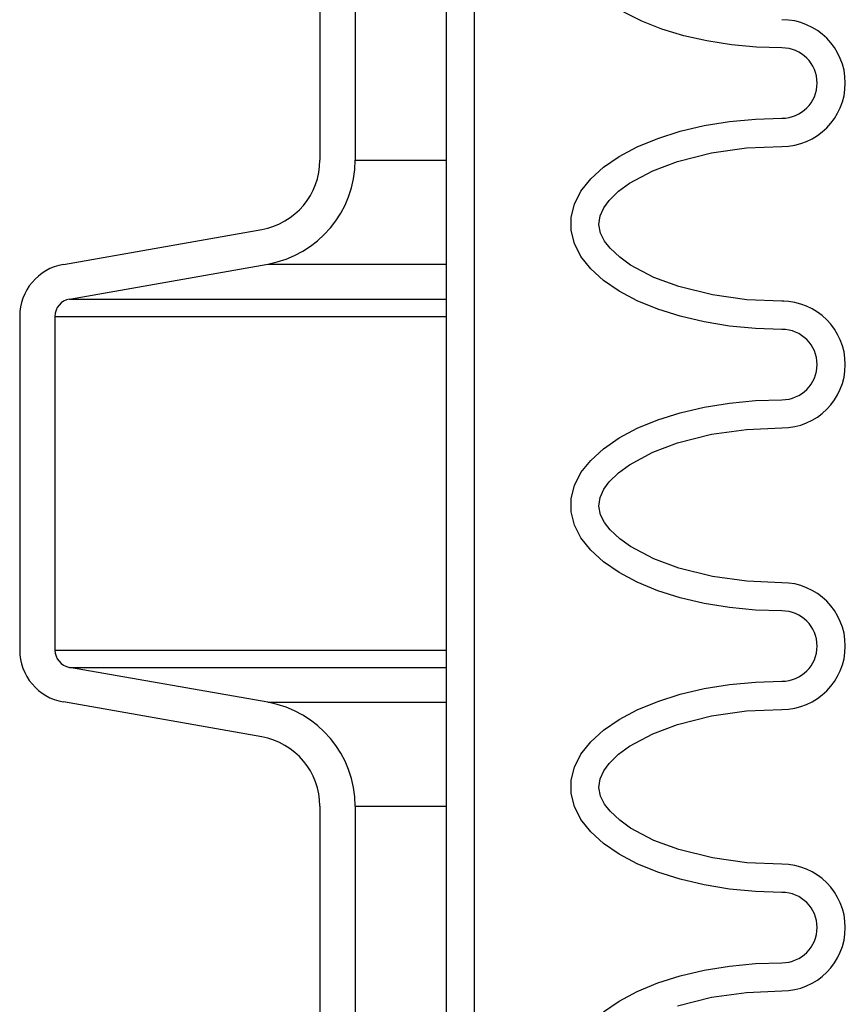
# Model space of a CAD drawing. Extents: x 990 to 4202, y -422 to 622.
# Tile 199 of 200: x 1455.96 to 1458.89, y 496.13 to 499.62. Entities that reach past the tile are written whole.
import ezdxf

# ---------------------------------------------------------------- set-up
doc = ezdxf.new("R2010")
doc.units = 0
doc.header["$MEASUREMENT"] = 0
doc.layers.add('SPILL-BUCKET', color=1, linetype='CONTINUOUS')

msp = doc.modelspace()

# ---------------------------------------------------------------- linework, layer by layer
at = {"layer": 'SPILL-BUCKET', "color": 1, "linetype": 'Continuous'}
for p, q in [((1457.47208, 488.25874), (1457.47208, 502.4563)), ((1457.57201, 488.25874), (1457.57201, 502.4563)), ((1457.02301, 499.97457), (1457.02301, 499.12188)), ((1457.14793, 499.97457), (1457.14793, 499.12188)), ((1458.16492, 499.61466), (1458.10092, 499.64666)), ((1458.23616, 499.58675), (1458.16492, 499.61466)), ((1458.31361, 499.56334), (1458.23616, 499.58675)), ((1458.39615, 499.54477), (1458.31361, 499.56334)), ((1458.48255, 499.53131), (1458.39615, 499.54477)), ((1458.57158, 499.52315), (1458.48255, 499.53131)), ((1458.66192, 499.52042), (1458.57158, 499.52315)), ((1458.30085, 499.22423), (1458.38601, 499.24427)), ((1458.38601, 499.24427), (1458.47553, 499.25881)), ((1458.47553, 499.25881), (1458.56798, 499.26763)), ((1458.56798, 499.26763), (1458.66192, 499.27059)), ((1458.22138, 499.19902), (1458.30085, 499.22423)), ((1458.08443, 499.13471), (1458.14886, 499.16902)), ((1458.14886, 499.16902), (1458.22138, 499.19902)), ((1458.53656, 499.16523), (1458.66192, 499.17066)), ((1458.0291, 499.09664), (1458.08443, 499.13471)), ((1458.29149, 499.1173), (1458.41274, 499.14794)), ((1458.41274, 499.14794), (1458.53656, 499.16523)), ((1458.20351, 499.08431), (1458.29149, 499.1173)), ((1457.98376, 499.0554), (1458.0291, 499.09664)), ((1458.12079, 499.03954), (1458.20351, 499.08431)), ((1457.94911, 499.01165), (1457.98376, 499.0554)), ((1458.08274, 499.01158), (1458.12079, 499.03954)), ((1457.92571, 498.96606), (1457.94911, 499.01165)), ((1458.04898, 498.97851), (1458.08274, 499.01158)), ((1457.91391, 498.91937), (1457.92571, 498.96606)), ((1458.03008, 498.95262), (1458.04898, 498.97851)), ((1458.01241, 498.89306), (1458.01684, 498.92382)), ((1458.01684, 498.92382), (1458.03008, 498.95262)), ((1457.91391, 498.87232), (1457.91391, 498.91937)), ((1458.01859, 498.86252), (1458.01241, 498.89306)), ((1456.11295, 498.75178), (1456.81657, 498.87585)), ((1457.92571, 498.82562), (1457.91391, 498.87232)), ((1458.03302, 498.83429), (1458.01859, 498.86252)), ((1457.94911, 498.78004), (1457.92571, 498.82562)), ((1458.0525, 498.80916), (1458.03302, 498.83429)), ((1458.08677, 498.77683), (1458.0525, 498.80916)), ((1456.13464, 498.62876), (1456.83826, 498.75283)), ((1457.98376, 498.73629), (1457.94911, 498.78004)), ((1458.12509, 498.74936), (1458.08677, 498.77683)), ((1458.20802, 498.70545), (1458.12509, 498.74936)), ((1458.0291, 498.69505), (1457.98376, 498.73629)), ((1458.08443, 498.65697), (1458.0291, 498.69505)), ((1458.29592, 498.673), (1458.20802, 498.70545)), ((1458.14886, 498.62267), (1458.08443, 498.65697)), ((1458.41571, 498.64315), (1458.29592, 498.673)), ((1458.22138, 498.59267), (1458.14886, 498.62267)), ((1458.5378, 498.62632), (1458.41571, 498.64315)), ((1458.66192, 498.62103), (1458.5378, 498.62632)), ((1458.66839, 498.62103), (1458.66192, 498.62103)), ((1458.30085, 498.56745), (1458.22138, 498.59267)), ((1455.95812, 498.56726), (1455.95812, 497.38273)), ((1456.08303, 498.56726), (1456.08303, 497.38273)), ((1458.38601, 498.54742), (1458.30085, 498.56745)), ((1458.47553, 498.53287), (1458.38601, 498.54742)), ((1458.56798, 498.52406), (1458.47553, 498.53287)), ((1458.66192, 498.5211), (1458.56798, 498.52406)), ((1458.38601, 498.24496), (1458.47553, 498.2595)), ((1458.47553, 498.2595), (1458.56798, 498.26832)), ((1458.56798, 498.26832), (1458.66192, 498.27127)), ((1458.22138, 498.1997), (1458.30085, 498.22492)), ((1458.30085, 498.22492), (1458.38601, 498.24496)), ((1458.14886, 498.1697), (1458.22138, 498.1997)), ((1458.08443, 498.1354), (1458.14886, 498.1697)), ((1458.41274, 498.14863), (1458.53656, 498.16591)), ((1458.53656, 498.16591), (1458.66192, 498.17134)), ((1458.0291, 498.09732), (1458.08443, 498.1354)), ((1458.29149, 498.11798), (1458.41274, 498.14863)), ((1457.98376, 498.05609), (1458.0291, 498.09732)), ((1458.12079, 498.04023), (1458.20351, 498.08499)), ((1458.20351, 498.08499), (1458.29149, 498.11798)), ((1457.94911, 498.01233), (1457.98376, 498.05609)), ((1458.08274, 498.01226), (1458.12079, 498.04023)), ((1457.92571, 497.96675), (1457.94911, 498.01233)), ((1458.04898, 497.9792), (1458.08274, 498.01226)), ((1457.91391, 497.92006), (1457.92571, 497.96675)), ((1458.01684, 497.92451), (1458.03008, 497.95331)), ((1458.03008, 497.95331), (1458.04898, 497.9792)), ((1457.91391, 497.873), (1457.91391, 497.92006)), ((1458.01241, 497.89374), (1458.01684, 497.92451)), ((1458.01859, 497.8632), (1458.01241, 497.89374)), ((1457.92571, 497.82631), (1457.91391, 497.873)), ((1458.03302, 497.83498), (1458.01859, 497.8632)), ((1457.94911, 497.78073), (1457.92571, 497.82631)), ((1458.0525, 497.80985), (1458.03302, 497.83498)), ((1458.08677, 497.77752), (1458.0525, 497.80985)), ((1457.98376, 497.73697), (1457.94911, 497.78073)), ((1458.12509, 497.75004), (1458.08677, 497.77752)), ((1458.0291, 497.69573), (1457.98376, 497.73697)), ((1458.20802, 497.70613), (1458.12509, 497.75004)), ((1458.29592, 497.67369), (1458.20802, 497.70613)), ((1458.08443, 497.65766), (1458.0291, 497.69573)), ((1458.41571, 497.64383), (1458.29592, 497.67369)), ((1458.14886, 497.62335), (1458.08443, 497.65766)), ((1458.5378, 497.627), (1458.41571, 497.64383)), ((1458.22138, 497.59335), (1458.14886, 497.62335)), ((1458.66192, 497.62172), (1458.5378, 497.627)), ((1458.30085, 497.56814), (1458.22138, 497.59335)), ((1458.38601, 497.5481), (1458.30085, 497.56814)), ((1458.47553, 497.53356), (1458.38601, 497.5481)), ((1458.56798, 497.52474), (1458.47553, 497.53356)), ((1458.66192, 497.52178), (1458.56798, 497.52474)), ((1456.83826, 497.19715), (1456.13464, 497.32122)), ((1458.30085, 497.2256), (1458.38601, 497.24564)), ((1458.38601, 497.24564), (1458.47553, 497.26018)), ((1458.47553, 497.26018), (1458.56798, 497.269)), ((1458.56798, 497.269), (1458.66192, 497.27195)), ((1458.22138, 497.20038), (1458.30085, 497.2256)), ((1456.81657, 497.07414), (1456.11295, 497.1982)), ((1458.14886, 497.17039), (1458.22138, 497.20038)), ((1458.08443, 497.13608), (1458.14886, 497.17039)), ((1458.29149, 497.11866), (1458.41274, 497.14931)), ((1458.41274, 497.14931), (1458.53656, 497.16659)), ((1458.53656, 497.16659), (1458.66192, 497.17202)), ((1458.0291, 497.09801), (1458.08443, 497.13608)), ((1458.20351, 497.08568), (1458.29149, 497.11866)), ((1457.98376, 497.05677), (1458.0291, 497.09801)), ((1458.12079, 497.04091), (1458.20351, 497.08568)), ((1457.94911, 497.01301), (1457.98376, 497.05677)), ((1458.08274, 497.01295), (1458.12079, 497.04091)), ((1457.92571, 496.96743), (1457.94911, 497.01301)), ((1458.04898, 496.97988), (1458.08274, 497.01295)), ((1457.91391, 496.92074), (1457.92571, 496.96743)), ((1458.03008, 496.95399), (1458.04898, 496.97988)), ((1458.01684, 496.92519), (1458.03008, 496.95399)), ((1457.91391, 496.87368), (1457.91391, 496.92074)), ((1458.01241, 496.89442), (1458.01684, 496.92519)), ((1457.92571, 496.82699), (1457.91391, 496.87368)), ((1458.01859, 496.86388), (1458.01241, 496.89442)), ((1458.03302, 496.83566), (1458.01859, 496.86388)), ((1457.02301, 496.8281), (1457.02301, 495.12461)), ((1457.14793, 496.8281), (1457.14793, 495.12461)), ((1457.94911, 496.78141), (1457.92571, 496.82699)), ((1458.0525, 496.81053), (1458.03302, 496.83566)), ((1458.08677, 496.7782), (1458.0525, 496.81053)), ((1457.98376, 496.73765), (1457.94911, 496.78141)), ((1458.12509, 496.75072), (1458.08677, 496.7782)), ((1458.0291, 496.69641), (1457.98376, 496.73765)), ((1458.20802, 496.70681), (1458.12509, 496.75072)), ((1458.08443, 496.65834), (1458.0291, 496.69641)), ((1458.29592, 496.67437), (1458.20802, 496.70681)), ((1458.14886, 496.62404), (1458.08443, 496.65834)), ((1458.41571, 496.64452), (1458.29592, 496.67437)), ((1458.22138, 496.59404), (1458.14886, 496.62404)), ((1458.5378, 496.62768), (1458.41571, 496.64452)), ((1458.66192, 496.6224), (1458.5378, 496.62768)), ((1458.30085, 496.56882), (1458.22138, 496.59404)), ((1458.38601, 496.54878), (1458.30085, 496.56882)), ((1458.47553, 496.53424), (1458.38601, 496.54878)), ((1458.56798, 496.52542), (1458.47553, 496.53424)), ((1458.66192, 496.52247), (1458.56798, 496.52542)), ((1458.47553, 496.26086), (1458.56798, 496.26968)), ((1458.56798, 496.26968), (1458.66192, 496.27264)), ((1458.30085, 496.22628), (1458.38601, 496.24632)), ((1458.38601, 496.24632), (1458.47553, 496.26086)), ((1458.14886, 496.17107), (1458.22138, 496.20107)), ((1458.22138, 496.20107), (1458.30085, 496.22628)), ((1458.08443, 496.13676), (1458.14886, 496.17107)), ((1458.41274, 496.14999), (1458.53656, 496.16728)), ((1458.53656, 496.16728), (1458.66192, 496.17271)), ((1458.0291, 496.09869), (1458.08443, 496.13676)), ((1458.29149, 496.11935), (1458.41274, 496.14999))]:
    msp.add_line(p, q, dxfattribs=at)
at = {"layer": 'SPILL-BUCKET', "color": 7}
for p, q in [((1457.14793, 499.12188), (1457.47208, 499.12188)), ((1456.83826, 498.75283), (1457.47208, 498.75283)), ((1456.13464, 498.62876), (1457.47208, 498.62876)), ((1456.08303, 498.56726), (1457.47208, 498.56726)), ((1456.08303, 497.38273), (1457.47208, 497.38273)), ((1456.13464, 497.32122), (1457.47208, 497.32122)), ((1456.83826, 497.19715), (1457.47208, 497.19715)), ((1457.14793, 496.8281), (1457.47208, 496.8281))]:
    msp.add_line(p, q, dxfattribs=at)
at = {"layer": 'SPILL-BUCKET', "color": 1, "linetype": 'Continuous'}
for centre, radius, start, end in [((1458.66192, 499.3955), 0.22485, 270, 90), ((1458.66192, 499.3955), 0.12491, 270, 90), ((1456.77319, 499.12188), 0.24983, 280, 0), ((1456.77319, 499.12188), 0.37474, 280, 0), ((1456.14549, 498.56726), 0.18737, 100, 180), ((1456.14549, 498.56726), 0.06246, 100, 180), ((1458.66192, 498.39619), 0.22485, 270, 90), ((1458.66192, 498.39619), 0.12491, 270, 90), ((1458.66192, 497.39687), 0.22485, 270, 90), ((1458.66192, 497.39687), 0.12491, 270, 90), ((1456.14549, 497.38273), 0.18737, 180, 260), ((1456.14549, 497.38273), 0.06246, 180, 260), ((1456.77319, 496.8281), 0.37474, 0, 80), ((1456.77319, 496.8281), 0.24983, 0, 80), ((1458.66192, 496.39755), 0.22485, 270, 90), ((1458.66192, 496.39755), 0.12491, 270, 90)]:
    msp.add_arc(centre, radius, start, end, dxfattribs=at)

doc.saveas('drawing.dxf')
